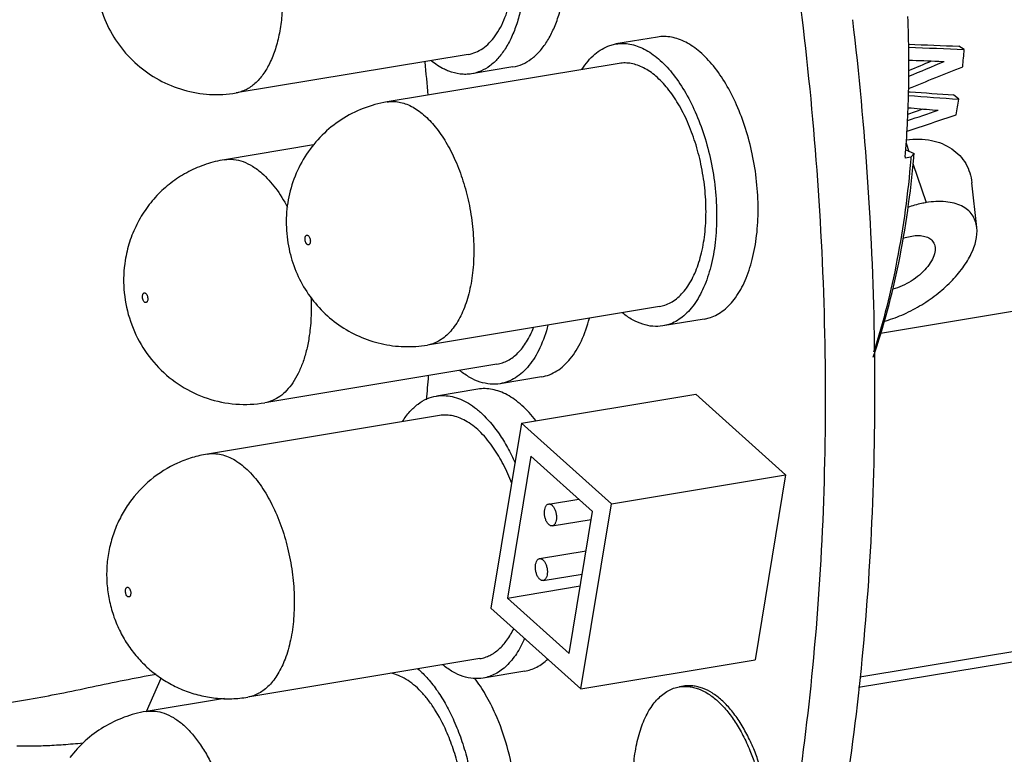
# Model space of a CAD drawing. Header units: millimetres. Extents: x -228268 to 1513407, y -439898 to -137408.
# Tile 48 of 125: x 200334 to 200957, y -288984 to -288519. Entities that reach past the tile are written whole.
import ezdxf

# ---------------------------------------------------------------- set-up
doc = ezdxf.new("R2010")
doc.units = ezdxf.units.MM
doc.layers.add('00_COMPONENTS', color=7, linetype='Continuous')
doc.layers.add('20_ALL_FEATURES', color=7, linetype='Continuous')

msp = doc.modelspace()

# ---------------------------------------------------------------- linework, layer by layer
at = {"layer": '00_COMPONENTS', "color": 7, "linetype": 'Continuous', "lineweight": 25}
for p, q in [((200932.05, -288537.91), (200928.7, -288535.78)), ((200915.9, -288545.28), (200919.31, -288545.4)), ((200896.86, -288564.6), (200897.83, -288564.67)), ((200928.58, -288569.33), (200925.31, -288566.56)), ((200896.38, -288578.76), (200906.03, -288575.54)), ((200912.06, -288576.03), (200915.53, -288576.32)), ((200895.33, -288597.25), (200897.05, -288602.37)), ((200895.03, -288601.47), (200900.33, -288603.83)), ((200900.33, -288603.83), (200898.3, -288606.13)), ((200894.72, -288605.88), (200894.64, -288606.74)), ((200898.3, -288606.13), (200894.64, -288606.74)), ((200898.3, -288606.13), (200898.21, -288607.21)), ((200899.6, -288609.97), (200907.96, -288634.87)), ((200940.03, -288650.66), (200936.94, -288622.23)), ((200878.98, -288717.44), (200962.67, -288703.54)), ((200414.08, -288957.15), (200423.46, -288936.1)), ((200138.74, -288982.74), (200340.01, -288949.32))]:
    msp.add_line(p, q, dxfattribs=at)
for centre, radius, start, end in [((200130.52, -288547.91), 766.49, 358.72009, 2.31273), ((201227.4, -280996.81), 7544.88, 267.489274, 267.731051), ((201256.3, -281170.55), 7374.49, 267.206605, 267.479942), ((200470.53, -288503.32), 462.81, 354.36944, 355.71352), ((199001.53, -284031.85), 4904.08, 292.73682, 293.02036), ((201204.61, -280671.84), 7878.73, 267.762284, 267.899955), ((198992.75, -283960.62), 4969.76, 292.52999, 292.70905), ((198828.74, -283376.38), 5583.29, 291.74102, 292.11989), ((200188.8, -288548.93), 708.21, 355.38805, 358.69775), ((201298.08, -282944.79), 5634.12, 265.92628, 266.20631), ((201322.07, -283056.23), 5527.12, 265.58585, 265.91749), ((200525.54, -288509.98), 407.39, 350.22457, 351.62314), ((197839.81, -279507.09), 9576.58, 288.611479, 288.733734), ((201325.39, -283529.83), 5063.11, 265.14085, 265.31738), ((197898.78, -279652.75), 9426.07, 288.539108, 288.739238), ((200246.39, -288549.01), 656.23, 354.98362, 355.20842)]:
    msp.add_arc(centre, radius, start, end, dxfattribs=at)
for points, knots in [([(200895.49, -288595.17), (200900.71, -288594.39), (200910.87, -288594.37), (200922.44, -288599.01), (200929.31, -288604.85), (200933.2, -288610.03), (200935.82, -288615.9), (200936.71, -288620.1), (200936.94, -288622.23)], [0, 0, 0, 0, 0.285146, 0.536972, 0.654961, 0.769923, 0.884217, 1, 1, 1, 1]), ([(200874.36, -288732.81), (200881.14, -288713.28), (200892.2, -288671.49), (200898.15, -288628.72), (200900.11, -288606.39)], [0, 0, 0, 0, 0.47978, 1, 1, 1, 1]), ([(200898.21, -288607.21), (200896.4, -288628.71), (200890.92, -288670.03), (200880.83, -288710.51), (200874.65, -288729.56)], [0, 0, 0, 0, 0.518658, 1, 1, 1, 1]), ([(200907.96, -288634.87), (200907, -288635.03), (200903.04, -288635.78), (200899.16, -288636.9), (200896.27, -288637.91)], [0, 0, 0, 0, 0.240743, 1, 1, 1, 1]), ([(200940.03, -288650.66), (200939.87, -288649.2), (200939.24, -288646.34), (200937.26, -288642.45), (200934.25, -288639.21), (200930.31, -288636.75), (200925.6, -288635.07), (200918.08, -288633.8), (200912.04, -288634.19), (200907.96, -288634.87)], [0, 0, 0, 0, 0.10965, 0.215115, 0.321644, 0.434326, 0.556916, 0.691585, 1, 1, 1, 1]), ([(200881.08, -288710.09), (200884.97, -288709.04), (200892.78, -288706.25), (200903.94, -288700.55), (200914.39, -288693.47), (200923.57, -288685.32), (200930, -288677.89), (200934.13, -288671.76), (200938.52, -288663.8), (200940.63, -288656.25), (200940.03, -288650.66)], [0, 0, 0, 0, 0.136131, 0.278796, 0.422153, 0.561342, 0.692058, 0.752955, 0.810254, 1, 1, 1, 1]), ([(200912.45, -288659.82), (200913.09, -288660.83), (200913.88, -288663.38), (200913.33, -288667.61), (200911.34, -288672.08), (200908.05, -288676.6), (200903.67, -288680.89), (200898.49, -288684.67), (200892.85, -288687.7), (200888.86, -288689.15), (200886.86, -288689.68)], [0, 0, 0, 0, 0.082216, 0.1763, 0.287978, 0.416998, 0.559296, 0.708675, 0.857916, 1, 1, 1, 1]), ([(200893.2, -288657.48), (200893.67, -288657.31), (200895.5, -288656.72), (200897.38, -288656.26), (200898.78, -288656.03)], [0, 0, 0, 0, 0.259412, 1, 1, 1, 1]), ([(200898.78, -288656.03), (200900.27, -288655.78), (200903.1, -288655.53), (200907.07, -288656.01), (200910.33, -288657.39), (200911.9, -288658.96), (200912.45, -288659.82)], [0, 0, 0, 0, 0.302964, 0.567143, 0.794956, 1, 1, 1, 1]), ([(200340.01, -288949.32), (200346.42, -288948.26), (200359.66, -288945.76), (200386.33, -288940.18), (200406.64, -288935.88), (200420.22, -288933.5)], [0, 0, 0, 0, 0.238518, 0.494231, 1, 1, 1, 1]), ([(200373.76, -288977.31), (200369.64, -288977.71), (200361.7, -288978.37), (200350.43, -288979.03), (200340.64, -288979.31), (200334.67, -288979.25), (200332.03, -288979.1)], [0, 0, 0, 0, 0.296927, 0.571514, 0.81017, 1, 1, 1, 1])]:
    msp.add_open_spline(points, degree=3, knots=knots, dxfattribs=at)
at = {"layer": '20_ALL_FEATURES', "color": 7, "linetype": 'Continuous', "lineweight": 25}
for p, q in [((200707.56, -288535.32), (200711.47, -288534.34)), ((200737.73, -288529.98), (200711.47, -288534.34)), ((200617.92, -288540.95), (200470.86, -288565.37)), ((200713.52, -288546.66), (200566.45, -288571.08)), ((200646.23, -288548.91), (200619.97, -288553.27)), ((200566.45, -288571.08), (200566.45, -288571.08)), ((200519.98, -288598.27), (200463.46, -288607.66)), ((200463.46, -288607.66), (200463.47, -288607.66)), ((200739.08, -288700.65), (200592.01, -288725.07)), ((200739.08, -288700.65), (200742.45, -288699.81)), ((200767.39, -288708.61), (200741.13, -288712.97)), ((200767.39, -288708.61), (200771.29, -288707.63)), ((200745.03, -288711.99), (200741.13, -288712.97)), ((200595.38, -288724.22), (200592.01, -288725.07)), ((200636.09, -288737.23), (200489.03, -288761.65)), ((200664.4, -288745.19), (200638.14, -288749.55)), ((200623.99, -288753.02), (200597.73, -288757.38)), ((200651.72, -288774.49), (200762.02, -288756.18)), ((200762.02, -288756.18), (200818.95, -288807.27)), ((200599.77, -288769.7), (200452.71, -288794.12)), ((200651.72, -288774.49), (200632.31, -288891.67)), ((200708.65, -288825.58), (200651.72, -288774.49)), ((200657.59, -288795.41), (200642.7, -288885.34)), ((200657.59, -288795.41), (200696.64, -288830.44)), ((200708.65, -288825.58), (200818.95, -288807.27)), ((200818.95, -288807.27), (200799.55, -288924.44)), ((201652.44, -288811.38), (200865, -288942.1)), ((201614.38, -288811.16), (200865.92, -288935.41)), ((200668.81, -288825.77), (200687.89, -288822.6)), ((200689.25, -288942.76), (200708.65, -288825.58)), ((200681.75, -288920.37), (200696.64, -288830.44)), ((200671.11, -288839.62), (200695.8, -288835.53)), ((200663.08, -288860.37), (200692.49, -288855.49)), ((200665.38, -288874.23), (200690.07, -288870.14)), ((200642.7, -288885.34), (200688.82, -288877.69)), ((200642.7, -288885.34), (200681.75, -288920.37)), ((200689.25, -288942.76), (200632.31, -288891.67)), ((200625.34, -288923.69), (200478.27, -288948.11)), ((200689.25, -288942.76), (200799.55, -288924.44)), ((200653.64, -288931.65), (200627.38, -288936.01)), ((200754.3, -288941.13), (200751.67, -288941.57)), ((200463.55, -288948.94), (200413.8, -288957.2))]:
    msp.add_line(p, q, dxfattribs=at)
for centre, radius, start, end in [((199404.64, -288662.95), 1191.72, 4.62779, 5.64778), ((199632.78, -288665.6), 963.29, 354.39491, 355.29044)]:
    msp.add_arc(centre, radius, start, end, dxfattribs=at)
for points, knots in [([(200123.72, -287436.58), (200142.91, -287436.69), (200182.18, -287440.62), (200240.65, -287456.97), (200299.06, -287483.61), (200356.83, -287520.19), (200413.49, -287566.33), (200468.53, -287621.57), (200521.45, -287685.39), (200571.77, -287757.18), (200619.03, -287836.25), (200678.33, -287952.35), (200741.44, -288110.68), (200797.65, -288312.85), (200821.58, -288453.14), (200829.98, -288524.2)], [0, 0, 0, 0, 0.04147, 0.084797, 0.13071, 0.179752, 0.232253, 0.288363, 0.34808, 0.411274, 0.477713, 0.54708, 0.692947, 0.845299, 1, 1, 1, 1]), ([(200381.46, -288488.08), (200381.49, -288493.67), (200382.71, -288504.88), (200387.97, -288520.93), (200396.47, -288535.53), (200407.9, -288547.97), (200421.76, -288557.65), (200437.4, -288564.06), (200454.07, -288566.89), (200465.34, -288566.28), (200470.86, -288565.37)], [0, 0, 0, 0, 0.125025, 0.250027, 0.374996, 0.499966, 0.624958, 0.749958, 0.874975, 1, 1, 1, 1]), ([(200646.23, -288548.91), (200648.28, -288548.57), (200652.39, -288547.34), (200658.09, -288543.95), (200663.28, -288539.12), (200667.88, -288532.96), (200671.85, -288525.56), (200675.12, -288517.06), (200677.65, -288507.6), (200678.79, -288500.94), (200679.23, -288497.48)], [0, 0, 0, 0, 0.095706, 0.195586, 0.30307, 0.42047, 0.548975, 0.688827, 0.839529, 1, 1, 1, 1]), ([(200617.92, -288540.95), (200619.53, -288540.69), (200622.75, -288539.76), (200627.26, -288537.27), (200631.42, -288533.74), (200635.19, -288529.23), (200638.52, -288523.8), (200641.36, -288517.55), (200643.7, -288510.54), (200644.86, -288505.58), (200645.35, -288503)], [0, 0, 0, 0, 0.098437, 0.200468, 0.309135, 0.42664, 0.554282, 0.692566, 0.841357, 1, 1, 1, 1]), ([(200652.97, -288501.84), (200652.52, -288505.3), (200651.39, -288511.96), (200648.86, -288521.42), (200645.59, -288529.92), (200641.62, -288537.32), (200637.01, -288543.48), (200631.82, -288548.31), (200626.13, -288551.7), (200622.01, -288552.93), (200619.97, -288553.27)], [0, 0, 0, 0, 0.160471, 0.311173, 0.451025, 0.57953, 0.69693, 0.804414, 0.904294, 1, 1, 1, 1]), ([(200500.28, -288504.67), (200500.3, -288508.59), (200500, -288516.24), (200498.52, -288527.25), (200496.03, -288537.31), (200492.59, -288546.17), (200488.28, -288553.62), (200483.17, -288559.48), (200478.22, -288562.95), (200474.05, -288564.67), (200471.92, -288565.19), (200470.86, -288565.37)], [0, 0, 0, 0, 0.162317, 0.316189, 0.459353, 0.590241, 0.708204, 0.813889, 0.909652, 0.955197, 1, 1, 1, 1]), ([(200788.76, -289270), (200809.57, -289217.47), (200843.45, -289103.3), (200871.6, -288920.19), (200878.82, -288722.66), (200869.58, -288587.45), (200861.49, -288518.97)], [0, 0, 0, 0, 0.222646, 0.467065, 0.728286, 1, 1, 1, 1]), ([(200829.98, -288524.2), (200838.07, -288592.68), (200847.31, -288727.89), (200840.08, -288925.43), (200811.93, -289108.53), (200778.06, -289222.7), (200757.25, -289275.23)], [0, 0, 0, 0, 0.271714, 0.532935, 0.777354, 1, 1, 1, 1]), ([(200689.93, -288550.5), (200691.1, -288548.65), (200693.57, -288545.22), (200697.84, -288540.83), (200702.49, -288537.46), (200705.86, -288535.9), (200707.56, -288535.32)], [0, 0, 0, 0, 0.276638, 0.532996, 0.772474, 1, 1, 1, 1]), ([(200711.47, -288534.34), (200712.92, -288534.1), (200715.9, -288533.88), (200720.43, -288534.34), (200725, -288535.57), (200729.56, -288537.57), (200734.09, -288540.31), (200740.22, -288545.06), (200747.51, -288552.8), (200755.26, -288564.17), (200762.04, -288577.52), (200767.62, -288592.42), (200770.38, -288602.95), (200771.53, -288608.36)], [0, 0, 0, 0, 0.042688, 0.086322, 0.13178, 0.179771, 0.230818, 0.285262, 0.404774, 0.53829, 0.684025, 0.839107, 1, 1, 1, 1]), ([(200797.79, -288604), (200796.64, -288598.59), (200793.88, -288588.06), (200788.3, -288573.16), (200781.53, -288559.81), (200773.78, -288548.44), (200766.48, -288540.7), (200760.35, -288535.95), (200755.83, -288533.21), (200751.26, -288531.21), (200746.69, -288529.98), (200742.16, -288529.52), (200739.18, -288529.74), (200737.73, -288529.98)], [0, 0, 0, 0, 0.160893, 0.315975, 0.46171, 0.595226, 0.714738, 0.769182, 0.820229, 0.86822, 0.913678, 0.957312, 1, 1, 1, 1]), ([(200605.56, -288551.59), (200604.62, -288551.23), (200600.67, -288549.49), (200597.04, -288547.09), (200594.48, -288545.04)], [0, 0, 0, 0, 0.236035, 1, 1, 1, 1]), ([(200765.29, -288610.47), (200764.3, -288605.8), (200761.92, -288596.73), (200757.11, -288583.88), (200751.27, -288572.37), (200744.59, -288562.58), (200738.3, -288555.9), (200733.02, -288551.81), (200729.11, -288549.45), (200725.18, -288547.72), (200721.24, -288546.66), (200717.33, -288546.26), (200714.76, -288546.46), (200713.52, -288546.66)], [0, 0, 0, 0, 0.160893, 0.315973, 0.461708, 0.595224, 0.714736, 0.769178, 0.820226, 0.868217, 0.913673, 0.957309, 1, 1, 1, 1]), ([(200619.97, -288553.27), (200618.8, -288553.47), (200616.42, -288553.69), (200611.53, -288553.45), (200607.9, -288552.49), (200605.56, -288551.59)], [0, 0, 0, 0, 0.24171, 0.48699, 1, 1, 1, 1]), ([(200566.45, -288571.08), (200561.32, -288571.93), (200551.19, -288574.7), (200537.21, -288581.88), (200524.98, -288591.77), (200515.02, -288603.95), (200507.74, -288617.88), (200503.4, -288632.98), (200502.12, -288648.64), (200503.3, -288659.05), (200504.38, -288664.15)], [0, 0, 0, 0, 0.125003, 0.25001, 0.375054, 0.500069, 0.62509, 0.750054, 0.875014, 1, 1, 1, 1]), ([(200566.45, -288571.08), (200567.7, -288570.87), (200570.27, -288570.68), (200574.17, -288571.07), (200578.11, -288572.14), (200582.05, -288573.86), (200585.95, -288576.22), (200591.23, -288580.32), (200597.52, -288586.99), (200604.2, -288596.79), (200610.04, -288608.3), (200614.85, -288621.14), (200617.24, -288630.22), (200618.23, -288634.88)], [0, 0, 0, 0, 0.042691, 0.086327, 0.131781, 0.179767, 0.230812, 0.285252, 0.404758, 0.538274, 0.684009, 0.839101, 1, 1, 1, 1]), ([(200463.47, -288607.66), (200459.54, -288608.31), (200451.77, -288610.24), (200440.74, -288614.92), (200430.57, -288621.27), (200421.52, -288629.14), (200413.81, -288638.33), (200407.63, -288648.6), (200403.1, -288659.7), (200401.25, -288667.48), (200400.62, -288671.41)], [0, 0, 0, 0, 0.125004, 0.250011, 0.375023, 0.500048, 0.625072, 0.750081, 0.875053, 1, 1, 1, 1]), ([(200463.47, -288607.66), (200465.39, -288607.34), (200469.43, -288607.24), (200475.53, -288608.72), (200481.59, -288611.74), (200485.33, -288614.59), (200487.17, -288616.21)], [0, 0, 0, 0, 0.224528, 0.46052, 0.717141, 1, 1, 1, 1]), ([(200771.53, -288608.36), (200772.76, -288614.15), (200774.6, -288625.76), (200775.56, -288643.08), (200774.69, -288659.66), (200772, -288674.91), (200767.6, -288688.25), (200762.44, -288697.72), (200757.53, -288703.75), (200753.66, -288707.36), (200749.51, -288710.16), (200746.53, -288711.49), (200745.03, -288711.99)], [0, 0, 0, 0, 0.155011, 0.307565, 0.453532, 0.589263, 0.711996, 0.820342, 0.869329, 0.915199, 0.958512, 1, 1, 1, 1]), ([(200771.29, -288707.63), (200772.79, -288707.13), (200775.77, -288705.8), (200779.92, -288703), (200783.79, -288699.39), (200788.7, -288693.36), (200793.86, -288683.89), (200798.26, -288670.55), (200800.95, -288655.3), (200801.83, -288638.72), (200800.87, -288621.4), (200799.02, -288609.79), (200797.79, -288604)], [0, 0, 0, 0, 0.041488, 0.084801, 0.130671, 0.179658, 0.288004, 0.410737, 0.546468, 0.692435, 0.844989, 1, 1, 1, 1]), ([(200487.17, -288616.21), (200490.35, -288619.01), (200496.39, -288625.81), (200501.13, -288633.53), (200503.36, -288637.77)], [0, 0, 0, 0, 0.4691, 1, 1, 1, 1]), ([(200742.45, -288699.81), (200743.74, -288699.37), (200746.3, -288698.23), (200749.88, -288695.81), (200753.22, -288692.7), (200757.45, -288687.5), (200761.9, -288679.34), (200765.69, -288667.84), (200768.01, -288654.7), (200768.77, -288640.4), (200767.94, -288625.47), (200766.35, -288615.46), (200765.29, -288610.47)], [0, 0, 0, 0, 0.041485, 0.084801, 0.130672, 0.179658, 0.288005, 0.410737, 0.546468, 0.692435, 0.844987, 1, 1, 1, 1]), ([(200618.23, -288634.88), (200619.28, -288639.87), (200620.88, -288649.89), (200621.7, -288664.81), (200620.95, -288679.11), (200618.63, -288692.25), (200614.83, -288703.76), (200610.39, -288711.92), (200606.16, -288717.11), (200602.82, -288720.23), (200599.24, -288722.64), (200596.68, -288723.79), (200595.38, -288724.22)], [0, 0, 0, 0, 0.155009, 0.307555, 0.453513, 0.589242, 0.711977, 0.82033, 0.869318, 0.915195, 0.958515, 1, 1, 1, 1]), ([(200514.64, -288659.06), (200514.56, -288658.67), (200514.48, -288657.89), (200514.57, -288656.95), (200514.78, -288656.31), (200515.04, -288655.84), (200515.42, -288655.49), (200515.88, -288655.43), (200516.22, -288655.51), (200516.56, -288655.71), (200517, -288656.14), (200517.46, -288656.91), (200517.68, -288657.62), (200517.76, -288658.01)], [0, 0, 0, 0, 0.159133, 0.304741, 0.368318, 0.424436, 0.5161, 0.558057, 0.60236, 0.65226, 0.709394, 0.844685, 1, 1, 1, 1]), ([(200517.76, -288658.01), (200517.85, -288658.4), (200517.93, -288659.18), (200517.84, -288660.12), (200517.63, -288660.76), (200517.37, -288661.24), (200516.99, -288661.58), (200516.53, -288661.65), (200516.18, -288661.56), (200515.85, -288661.36), (200515.41, -288660.93), (200514.95, -288660.16), (200514.73, -288659.45), (200514.64, -288659.06)], [0, 0, 0, 0, 0.159133, 0.304741, 0.368318, 0.424436, 0.5161, 0.558057, 0.60236, 0.65226, 0.709394, 0.844685, 1, 1, 1, 1]), ([(200504.38, -288664.15), (200505.39, -288668.95), (200508.31, -288678.38), (200515.2, -288691.47), (200524.42, -288703.06), (200535.67, -288712.68), (200548.56, -288719.98), (200562.62, -288724.66), (200577.31, -288726.54), (200587.17, -288725.87), (200592.01, -288725.07)], [0, 0, 0, 0, 0.12501, 0.24998, 0.374946, 0.499933, 0.62493, 0.749938, 0.874959, 1, 1, 1, 1]), ([(200400.62, -288671.41), (200399.66, -288677.46), (200399.14, -288689.83), (200402.57, -288708.05), (200410.03, -288725.03), (200421.24, -288739.81), (200435.63, -288751.54), (200452.4, -288759.49), (200470.59, -288763.19), (200482.98, -288762.65), (200489.03, -288761.65)], [0, 0, 0, 0, 0.125, 0.250022, 0.375003, 0.49997, 0.624961, 0.749959, 0.874973, 1, 1, 1, 1]), ([(200414.85, -288696.55), (200414.8, -288696.87), (200414.67, -288697.33), (200414.35, -288697.83), (200414.08, -288698.08), (200413.77, -288698.21), (200413.42, -288698.21), (200413.08, -288698.09), (200412.62, -288697.75), (200412.12, -288697.06), (200411.71, -288696.02), (200411.51, -288694.86), (200411.53, -288694.06), (200411.59, -288693.68)], [0, 0, 0, 0, 0.128856, 0.182472, 0.229397, 0.27208, 0.314342, 0.360191, 0.412377, 0.538362, 0.688468, 0.848158, 1, 1, 1, 1]), ([(200411.59, -288693.68), (200411.64, -288693.36), (200411.76, -288692.9), (200412.08, -288692.4), (200412.35, -288692.15), (200412.67, -288692.02), (200413.01, -288692.02), (200413.35, -288692.14), (200413.82, -288692.48), (200414.32, -288693.17), (200414.72, -288694.21), (200414.93, -288695.37), (200414.91, -288696.17), (200414.85, -288696.55)], [0, 0, 0, 0, 0.128856, 0.182472, 0.229397, 0.27208, 0.314342, 0.360192, 0.412378, 0.538362, 0.688469, 0.848158, 1, 1, 1, 1]), ([(200518.28, -288694.75), (200518.5, -288699.16), (200518.53, -288707.8), (200517.67, -288716.4), (200517.01, -288720.55)], [0, 0, 0, 0, 0.512677, 1, 1, 1, 1]), ([(200664.4, -288745.19), (200666.08, -288744.91), (200669.45, -288743.98), (200674.22, -288741.55), (200678.67, -288738.12), (200682.77, -288733.73), (200686.46, -288728.46), (200690.96, -288720.03), (200693.38, -288712.98), (200694.67, -288708.05)], [0, 0, 0, 0, 0.101364, 0.205772, 0.315885, 0.433736, 0.560669, 0.697387, 1, 1, 1, 1]), ([(200741.13, -288712.97), (200739.06, -288713.32), (200734.74, -288713.47), (200728.2, -288712.08), (200721.68, -288709.14), (200717.61, -288706.33), (200715.61, -288704.72)], [0, 0, 0, 0, 0.227384, 0.464779, 0.720483, 1, 1, 1, 1]), ([(200636.09, -288737.23), (200637.29, -288737.03), (200639.69, -288736.42), (200643.13, -288734.88), (200646.4, -288732.75), (200649.48, -288730.04), (200652.34, -288726.77), (200655.95, -288721.55), (200658.1, -288717.12), (200659.33, -288714)], [0, 0, 0, 0, 0.106423, 0.215061, 0.327931, 0.446708, 0.572661, 0.706646, 1, 1, 1, 1]), ([(200668.41, -288712.41), (200667.12, -288717.34), (200664.7, -288724.39), (200660.2, -288732.82), (200656.51, -288738.09), (200652.41, -288742.48), (200647.96, -288745.91), (200643.19, -288748.34), (200639.82, -288749.27), (200638.14, -288749.55)], [0, 0, 0, 0, 0.302613, 0.43933, 0.566264, 0.684115, 0.794228, 0.898636, 1, 1, 1, 1]), ([(200517.01, -288720.55), (200516.57, -288723.32), (200515.49, -288728.67), (200513.23, -288736.25), (200510.38, -288743.04), (200507, -288748.93), (200503.13, -288753.83), (200498.81, -288757.68), (200494.1, -288760.37), (200490.71, -288761.37), (200489.03, -288761.65)], [0, 0, 0, 0, 0.159626, 0.309435, 0.448501, 0.576556, 0.693981, 0.802025, 0.90295, 1, 1, 1, 1]), ([(200638.14, -288749.55), (200636.08, -288749.9), (200631.75, -288750.05), (200625.22, -288748.66), (200618.7, -288745.72), (200614.63, -288742.91), (200612.62, -288741.3)], [0, 0, 0, 0, 0.227347, 0.464749, 0.720434, 1, 1, 1, 1]), ([(200660.66, -288772.84), (200658.01, -288769.41), (200653.77, -288764.7), (200647.44, -288759.57), (200642.76, -288756.61), (200638.03, -288754.43), (200633.29, -288753.07), (200628.58, -288752.55), (200625.49, -288752.77), (200623.99, -288753.02)], [0, 0, 0, 0, 0.297078, 0.432079, 0.55836, 0.676729, 0.788504, 0.895509, 1, 1, 1, 1]), ([(200576.27, -288773.41), (200577.65, -288771.24), (200580.59, -288767.27), (200585.8, -288762.39), (200591.53, -288758.97), (200595.67, -288757.73), (200597.73, -288757.38)], [0, 0, 0, 0, 0.279459, 0.535162, 0.772597, 1, 1, 1, 1]), ([(200597.73, -288757.38), (200599.37, -288757.11), (200602.76, -288756.9), (200607.9, -288757.6), (200613.08, -288759.29), (200618.24, -288761.94), (200623.31, -288765.53), (200630.14, -288771.69), (200634.63, -288777.28), (200637.4, -288781.32)], [0, 0, 0, 0, 0.102127, 0.207163, 0.317668, 0.435631, 0.562393, 0.69868, 1, 1, 1, 1]), ([(200633.98, -288790.34), (200631.58, -288786.86), (200626.61, -288780.66), (200619.15, -288774.51), (200613.01, -288771.34), (200608.55, -288769.89), (200604.11, -288769.28), (200601.19, -288769.47), (200599.77, -288769.7)], [0, 0, 0, 0, 0.301468, 0.56416, 0.682181, 0.79274, 0.897825, 1, 1, 1, 1]), ([(200637.4, -288781.32), (200639.33, -288784.12), (200642.99, -288790.1), (200646.11, -288796.38), (200647.58, -288799.66)], [0, 0, 0, 0, 0.48543, 1, 1, 1, 1]), ([(200645.46, -288812.7), (200643.91, -288808.63), (200640.53, -288800.93), (200636.27, -288793.67), (200633.98, -288790.34)], [0, 0, 0, 0, 0.518249, 1, 1, 1, 1]), ([(200452.71, -288794.12), (200449.44, -288794.66), (200442.96, -288796.18), (200430.55, -288800.87), (200416.35, -288809.73), (200404.93, -288821.97), (200397.93, -288833.23), (200395.17, -288839.28), (200394, -288842.38)], [0, 0, 0, 0, 0.125137, 0.250285, 0.500029, 0.749768, 0.874896, 1, 1, 1, 1]), ([(200452.71, -288794.12), (200454.12, -288793.88), (200457.04, -288793.7), (200461.48, -288794.3), (200465.95, -288795.76), (200472.09, -288798.93), (200479.54, -288805.07), (200484.52, -288811.27), (200486.91, -288814.75)], [0, 0, 0, 0, 0.102169, 0.20725, 0.31781, 0.435829, 0.698528, 1, 1, 1, 1]), ([(200486.91, -288814.75), (200489.41, -288818.38), (200494.01, -288826.34), (200499.53, -288839.41), (200503.78, -288853.67), (200506.6, -288868.57), (200507.88, -288883.58), (200507.58, -288898.12), (200505.71, -288911.64), (200503.33, -288920.1), (200501.85, -288923.99)], [0, 0, 0, 0, 0.116125, 0.241544, 0.373206, 0.507565, 0.640887, 0.769502, 0.89009, 1, 1, 1, 1]), ([(200668.95, -288838.83), (200668.52, -288838.44), (200667.73, -288837.43), (200666.88, -288835.61), (200666.32, -288833.52), (200666.1, -288831.34), (200666.25, -288829.3), (200666.69, -288827.79), (200667.23, -288826.84), (200667.7, -288826.3), (200668.22, -288825.93), (200668.62, -288825.8), (200668.81, -288825.77)], [0, 0, 0, 0, 0.11757, 0.255181, 0.404636, 0.555185, 0.695875, 0.817782, 0.870343, 0.917387, 0.959969, 1, 1, 1, 1]), ([(200668.81, -288825.77), (200668.99, -288825.74), (200669.36, -288825.73), (200669.92, -288825.87), (200670.47, -288826.15), (200670.81, -288826.41), (200670.98, -288826.56)], [0, 0, 0, 0, 0.223895, 0.459624, 0.716673, 1, 1, 1, 1]), ([(200670.98, -288826.56), (200671.41, -288826.95), (200672.19, -288827.96), (200673.04, -288829.78), (200673.61, -288831.87), (200673.82, -288834.05), (200673.67, -288836.09), (200673.24, -288837.6), (200672.69, -288838.55), (200672.23, -288839.09), (200671.7, -288839.46), (200671.31, -288839.59), (200671.11, -288839.62)], [0, 0, 0, 0, 0.11757, 0.255181, 0.404636, 0.555185, 0.695875, 0.817782, 0.870343, 0.917387, 0.959969, 1, 1, 1, 1]), ([(200671.11, -288839.62), (200670.94, -288839.65), (200670.57, -288839.66), (200670.01, -288839.52), (200669.46, -288839.24), (200669.12, -288838.98), (200668.95, -288838.83)], [0, 0, 0, 0, 0.223895, 0.459624, 0.716673, 1, 1, 1, 1]), ([(200394, -288842.38), (200392.79, -288845.56), (200390.78, -288852.09), (200389.08, -288862.18), (200388.68, -288872.41), (200389.58, -288882.61), (200391.76, -288892.61), (200395.18, -288902.26), (200399.8, -288911.39), (200405.57, -288919.85), (200412.4, -288927.48), (200420.17, -288934.14), (200428.76, -288939.71), (200438.02, -288944.09), (200447.79, -288947.18), (200457.88, -288948.94), (200468.11, -288949.33), (200474.91, -288948.67), (200478.27, -288948.11)], [0, 0, 0, 0, 0.06249, 0.124983, 0.187482, 0.249989, 0.312495, 0.37499, 0.437473, 0.499954, 0.562444, 0.624938, 0.687438, 0.749943, 0.812451, 0.874964, 0.937482, 1, 1, 1, 1]), ([(200663.22, -288873.44), (200662.79, -288873.05), (200662, -288872.04), (200661.15, -288870.22), (200660.59, -288868.13), (200660.37, -288865.95), (200660.52, -288863.91), (200660.96, -288862.4), (200661.5, -288861.45), (200661.97, -288860.91), (200662.49, -288860.54), (200662.89, -288860.41), (200663.08, -288860.37)], [0, 0, 0, 0, 0.11757, 0.255181, 0.404636, 0.555185, 0.695875, 0.817782, 0.870343, 0.917387, 0.959969, 1, 1, 1, 1]), ([(200663.08, -288860.37), (200663.26, -288860.35), (200663.63, -288860.34), (200664.19, -288860.48), (200664.74, -288860.76), (200665.08, -288861.02), (200665.25, -288861.17)], [0, 0, 0, 0, 0.223895, 0.459624, 0.716673, 1, 1, 1, 1]), ([(200665.25, -288861.17), (200665.68, -288861.56), (200666.46, -288862.57), (200667.31, -288864.39), (200667.88, -288866.48), (200668.09, -288868.65), (200667.94, -288870.7), (200667.51, -288872.21), (200666.96, -288873.16), (200666.5, -288873.7), (200665.97, -288874.07), (200665.58, -288874.2), (200665.38, -288874.23)], [0, 0, 0, 0, 0.11757, 0.255181, 0.404636, 0.555185, 0.695875, 0.817782, 0.870343, 0.917387, 0.959969, 1, 1, 1, 1]), ([(200665.38, -288874.23), (200665.21, -288874.26), (200664.84, -288874.27), (200664.28, -288874.13), (200663.73, -288873.85), (200663.39, -288873.59), (200663.22, -288873.44)], [0, 0, 0, 0, 0.223895, 0.459624, 0.716673, 1, 1, 1, 1]), ([(200403.92, -288883.69), (200403.86, -288883.83), (200403.74, -288884.08), (200403.5, -288884.4), (200403.21, -288884.6), (200402.88, -288884.69), (200402.54, -288884.64), (200402.2, -288884.47), (200401.88, -288884.2), (200401.47, -288883.67), (200401.06, -288882.83), (200400.79, -288881.69), (200400.74, -288880.53), (200400.88, -288879.79), (200401.01, -288879.46)], [0, 0, 0, 0, 0.058145, 0.109141, 0.154082, 0.196071, 0.239242, 0.287232, 0.342135, 0.404519, 0.548314, 0.706793, 0.862813, 1, 1, 1, 1]), ([(200401.01, -288879.46), (200401.06, -288879.32), (200401.18, -288879.07), (200401.42, -288878.76), (200401.71, -288878.55), (200402.04, -288878.47), (200402.38, -288878.51), (200402.72, -288878.68), (200403.04, -288878.96), (200403.46, -288879.48), (200403.86, -288880.33), (200404.13, -288881.47), (200404.18, -288882.62), (200404.04, -288883.37), (200403.92, -288883.69)], [0, 0, 0, 0, 0.058145, 0.109141, 0.154082, 0.196071, 0.239242, 0.287232, 0.342135, 0.404519, 0.548314, 0.706793, 0.862813, 1, 1, 1, 1]), ([(200625.34, -288923.69), (200626.4, -288923.52), (200628.53, -288922.99), (200632.7, -288921.27), (200637.65, -288917.8), (200642.76, -288911.95), (200645.48, -288907.24), (200646.73, -288904.68)], [0, 0, 0, 0, 0.109337, 0.220482, 0.454172, 0.712069, 1, 1, 1, 1]), ([(200653.61, -288910.84), (200652.17, -288914.22), (200649.69, -288919.03), (200645.59, -288924.66), (200642.36, -288928.2), (200638.9, -288931.13), (200635.23, -288933.45), (200631.39, -288935.12), (200628.72, -288935.79), (200627.38, -288936.01)], [0, 0, 0, 0, 0.291427, 0.424877, 0.550675, 0.669678, 0.783118, 0.892592, 1, 1, 1, 1]), ([(200501.85, -288923.99), (200500.62, -288927.23), (200498.47, -288931.83), (200494.83, -288937.25), (200491.93, -288940.64), (200488.8, -288943.46), (200485.46, -288945.68), (200481.95, -288947.27), (200479.5, -288947.91), (200478.27, -288948.11)], [0, 0, 0, 0, 0.294457, 0.428739, 0.554771, 0.673421, 0.785968, 0.894133, 1, 1, 1, 1]), ([(200627.38, -288936.01), (200625.32, -288936.36), (200620.98, -288936.51), (200614.43, -288935.11), (200607.9, -288932.16), (200603.82, -288929.33), (200601.81, -288927.72)], [0, 0, 0, 0, 0.227283, 0.464657, 0.720386, 1, 1, 1, 1]), ([(200653.64, -288931.65), (200654.96, -288931.44), (200657.59, -288930.78), (200662.72, -288928.57), (200666.18, -288926.01), (200668.27, -288924.04)], [0, 0, 0, 0, 0.23966, 0.483783, 1, 1, 1, 1]), ([(200604.01, -288969.6), (200601.87, -288964.78), (200598.28, -288957.93), (200592.54, -288949.76), (200588.11, -288944.57), (200583.48, -288940.23), (200578.71, -288936.79), (200573.86, -288934.3), (200570.51, -288933.27), (200568.86, -288932.94)], [0, 0, 0, 0, 0.300991, 0.439668, 0.569401, 0.689855, 0.801175, 0.904089, 1, 1, 1, 1]), ([(200586.01, -288930.11), (200588.28, -288932.08), (200592.69, -288936.55), (200598.65, -288944.3), (200604.15, -288953.26), (200607.36, -288959.76), (200608.87, -288963.17)], [0, 0, 0, 0, 0.221959, 0.463658, 0.723779, 1, 1, 1, 1]), ([(200635.13, -288958.81), (200633.28, -288954.64), (200629.32, -288946.79), (200624.47, -288939.44), (200621.9, -288936.1)], [0, 0, 0, 0, 0.519474, 1, 1, 1, 1]), ([(200723.25, -289018.33), (200722.69, -289013.61), (200722.04, -289004.28), (200722.47, -288990.63), (200724.02, -288979.81), (200726, -288971.8), (200727.78, -288966.32), (200729.87, -288961.27), (200732.26, -288956.71), (200734.93, -288952.68), (200737.85, -288949.2), (200741.01, -288946.32), (200744.39, -288944.05), (200747.94, -288942.42), (200750.43, -288941.78), (200751.67, -288941.57)], [0, 0, 0, 0, 0.16092, 0.315963, 0.461618, 0.530041, 0.595134, 0.656715, 0.714699, 0.769122, 0.820161, 0.868156, 0.91363, 0.957291, 1, 1, 1, 1]), ([(200751.67, -288941.57), (200752.65, -288941.41), (200754.64, -288941.22), (200757.66, -288941.35), (200760.72, -288941.89), (200764.91, -288943.18), (200770.17, -288945.88), (200776.17, -288950.56), (200781.91, -288956.63), (200787.27, -288963.98), (200792.16, -288972.46), (200794.96, -288978.6), (200796.27, -288981.81)], [0, 0, 0, 0, 0.046118, 0.092874, 0.140867, 0.190629, 0.296981, 0.414487, 0.544111, 0.685685, 0.838195, 1, 1, 1, 1]), ([(200798.69, -288980.86), (200797.38, -288977.68), (200794.57, -288971.62), (200789.69, -288963.24), (200784.35, -288955.98), (200778.64, -288949.98), (200772.67, -288945.37), (200767.45, -288942.71), (200763.29, -288941.44), (200760.25, -288940.91), (200757.24, -288940.78), (200755.27, -288940.97), (200754.3, -288941.13)], [0, 0, 0, 0, 0.161741, 0.314143, 0.455604, 0.585147, 0.702635, 0.809047, 0.858869, 0.90694, 0.953786, 1, 1, 1, 1]), ([(200413.8, -288957.2), (200409.07, -288957.98), (200399.72, -288960.47), (200386.68, -288966.77), (200375.06, -288975.42), (200368.53, -288982.55), (200365.63, -288986.38)], [0, 0, 0, 0, 0.25001, 0.500008, 0.750003, 1, 1, 1, 1]), ([(200413.8, -288957.2), (200415.68, -288956.89), (200419.62, -288956.77), (200425.56, -288958.15), (200431.46, -288961.01), (200437.23, -288965.26), (200442.78, -288970.8), (200448.01, -288977.55), (200452.82, -288985.36), (200455.63, -288991.04), (200456.95, -288994.01)], [0, 0, 0, 0, 0.093995, 0.19257, 0.2994, 0.416847, 0.545983, 0.686829, 0.838647, 1, 1, 1, 1]), ([(200647.5, -289045.09), (200648.51, -289038.07), (200649.36, -289023.45), (200647.63, -289001.33), (200643.04, -288979.46), (200638.08, -288965.45), (200635.13, -288958.81)], [0, 0, 0, 0, 0.24139, 0.496155, 0.752899, 1, 1, 1, 1]), ([(200608.87, -288963.17), (200610.55, -288966.95), (200613.62, -288974.81), (200617.31, -288987.06), (200620.09, -288999.78), (200621.91, -289012.71), (200622.73, -289025.58), (200622.54, -289038.12), (200621.33, -289050.08), (200619.82, -289057.75), (200618.88, -289061.42)], [0, 0, 0, 0, 0.123727, 0.251659, 0.381912, 0.512509, 0.641461, 0.766841, 0.886871, 1, 1, 1, 1]), ([(200609.89, -289063), (200611.12, -289059.81), (200613.2, -289052.95), (200615.14, -289042), (200616, -289030.21), (200615.76, -289017.88), (200614.41, -289005.35), (200612, -288992.93), (200608.6, -288980.95), (200605.65, -288973.28), (200604.01, -288969.6)], [0, 0, 0, 0, 0.107409, 0.223971, 0.348029, 0.477485, 0.609948, 0.742881, 0.873716, 1, 1, 1, 1]), ([(200796.27, -288981.81), (200797.44, -288984.68), (200799.6, -288990.59), (200803.14, -289002.85), (200804.9, -289012.38), (200805.66, -289018.8)], [0, 0, 0, 0, 0.243253, 0.492885, 1, 1, 1, 1]), ([(200808.29, -289018.36), (200807.52, -289011.85), (200805.72, -289002.18), (200802.1, -288989.75), (200799.89, -288983.76), (200798.69, -288980.86)], [0, 0, 0, 0, 0.507393, 0.756998, 1, 1, 1, 1])]:
    msp.add_open_spline(points, degree=3, knots=knots, dxfattribs=at)

doc.saveas('drawing.dxf')
